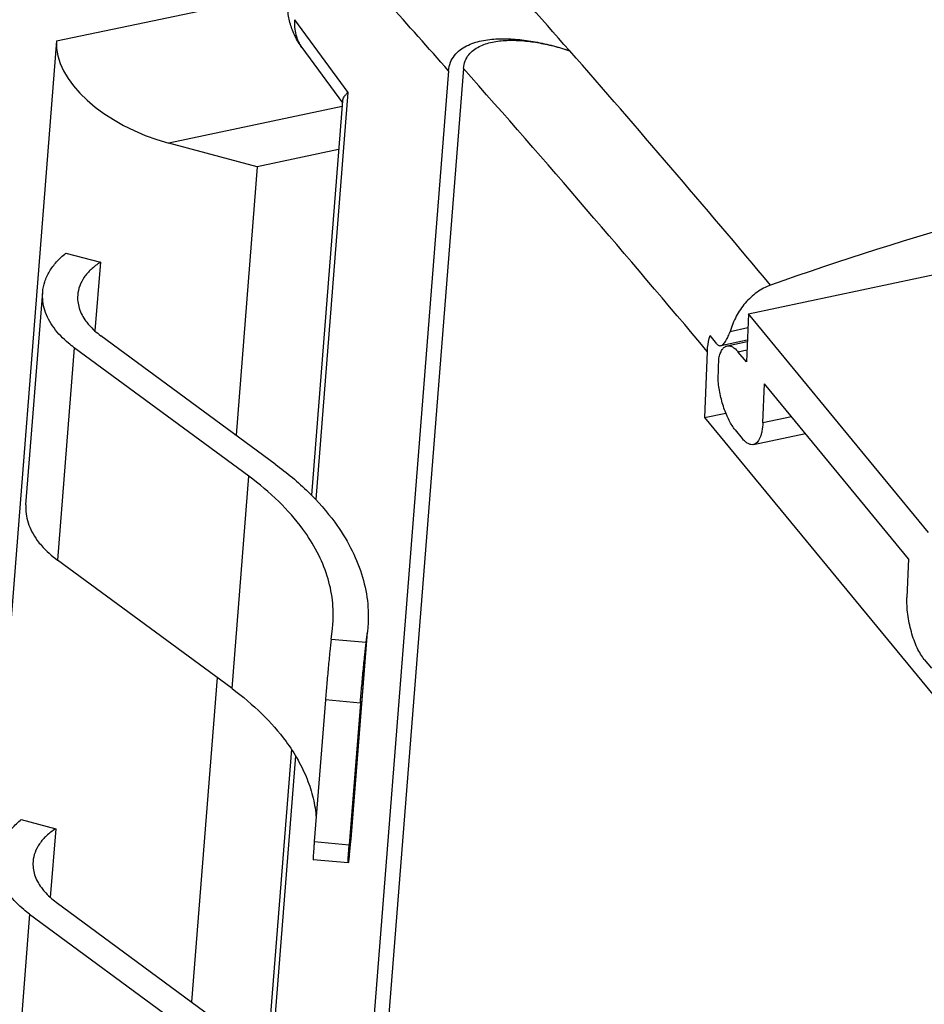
# Model space of a CAD drawing. Extents: x 0 to 420, y 0 to 297.
# Tile 26 of 33: x 347 to 357, y 235 to 246. Entities that reach past the tile are written whole.
import ezdxf

# ---------------------------------------------------------------- set-up
doc = ezdxf.new("R2010")
doc.units = 0
doc.header["$LTSCALE"] = 23.1
doc.layers.add('T-EM12-T00-1DXF_CONTINUOUS_LINE', color=7, linetype='CONTINUOUS')
doc.layers.add('T-REX12-TXX_DXF_CONTINUOUS_LINE', color=7, linetype='CONTINUOUS')

msp = doc.modelspace()

# ---------------------------------------------------------------- linework, layer by layer
at = {"layer": 'T-EM12-T00-1DXF_CONTINUOUS_LINE', "color": 9, "linetype": 'CONTINUOUS'}
for p, q in [((350.2943, 245.9958), (350.9015, 245.166)), ((353.4281, 245.6424), (353.4313, 245.6414)), ((350.9015, 245.166), (350.5357, 240.5199)), ((355.2594, 242.4399), (355.4612, 242.4826)), ((355.4505, 242.2249), (355.3525, 242.2042)), ((355.6321, 241.3988), (355.9587, 241.4679)), ((350.3054, 237.5955), (350.0268, 234.0568))]:
    msp.add_line(p, q, dxfattribs=at)
at = {"layer": 'T-EM12-T00-1DXF_CONTINUOUS_LINE', "color": 7, "linetype": 'CONTINUOUS'}
for p, q in [((350.3774, 245.6776), (350.8385, 245.0475)), ((352.0494, 245.4131), (347.5359, 188.0896)), ((352.2193, 245.4402), (347.6917, 187.9372)), ((350.8402, 245.0693), (350.486, 240.5706)), ((355.4678, 242.641), (366.3994, 244.9539)), ((355.4678, 242.641), (355.445, 242.0919)), ((357.5227, 240.1449), (355.4678, 242.641)), ((355.109, 242.2958), (355.0314, 242.3908)), ((355.1521, 242.2772), (355.4554, 242.3414)), ((355.2255, 242.2743), (355.4546, 242.3228)), ((354.9994, 242.2107), (354.9681, 241.456)), ((355.1216, 241.8916), (355.1316, 242.134)), ((355.445, 242.0919), (355.3525, 242.2042)), ((355.6321, 241.3988), (355.6505, 241.8423)), ((357.2945, 239.8454), (355.6505, 241.8423)), ((354.9681, 241.4563), (355.2104, 241.5076)), ((354.9681, 241.456), (357.623, 238.2311)), ((355.3158, 241.3172), (355.398, 241.2173)), ((355.525, 241.1472), (356.1192, 241.2729)), ((357.2945, 239.8454), (357.2761, 239.4019)), ((357.4734, 238.6963), (357.5556, 238.5964)), ((350.2578, 237.6722), (349.9771, 234.1075))]:
    msp.add_line(p, q, dxfattribs=at)
at = {"layer": 'T-EM12-T00-1DXF_CONTINUOUS_LINE', "color": 9, "linetype": 'CONTINUOUS'}
for centre, radius, start, end in [((231.4251, 139.0176), 162.0296, 41.151917, 42.234481), ((231.9988, 139.2721), 160.2438, 41.481047, 42.226643), ((223.4515, 132.0286), 172.6343, 39.987238, 41.156042), ((224.4936, 132.6777), 170.3797, 40.006623, 41.439635)]:
    msp.add_arc(centre, radius, start, end, dxfattribs=at)
at = {"layer": 'T-EM12-T00-1DXF_CONTINUOUS_LINE', "color": 7, "linetype": 'CONTINUOUS'}
msp.add_arc((368.5394, 206.9296), 38.2484, 101.95718, 109.57962, dxfattribs=at)
for points, knots in [([(350.3774, 245.6776), (350.3479, 245.7179), (350.2959, 245.8038), (350.2417, 245.9444), (350.2132, 246.0923), (350.2121, 246.1928), (350.2161, 246.2427)], [0, 0, 0, 0, 0.2499103, 0.4998953, 0.7499331, 1, 1, 1, 1]), ([(352.0494, 245.4131), (352.052, 245.4461), (352.066, 245.5092), (352.1137, 245.5903), (352.1785, 245.6526), (352.2542, 245.699), (352.3373, 245.7328), (352.4565, 245.7645), (352.6155, 245.7818), (352.8126, 245.7765), (353.0155, 245.7501), (353.222, 245.7054), (353.3592, 245.6651), (353.4281, 245.6424)], [0, 0, 0, 0, 0.0633003, 0.1215619, 0.1777406, 0.233836, 0.2908257, 0.3490935, 0.4696685, 0.5955503, 0.726188, 0.861114, 1, 1, 1, 1]), ([(352.2193, 245.4402), (352.2216, 245.4691), (352.2338, 245.5244), (352.2756, 245.5956), (352.3324, 245.6503), (352.3988, 245.6911), (352.4717, 245.7208), (352.5762, 245.7487), (352.7155, 245.7639), (352.8883, 245.7595), (353.0663, 245.7365), (353.2473, 245.6975), (353.3677, 245.6622), (353.4281, 245.6424)], [0, 0, 0, 0, 0.0633227, 0.1216077, 0.177802, 0.2339081, 0.2909031, 0.3491729, 0.4697447, 0.59562, 0.7262432, 0.8611469, 1, 1, 1, 1]), ([(350.8402, 245.0693), (350.8415, 245.0856), (350.8534, 245.1111), (350.8771, 245.1416), (350.8928, 245.1577), (350.9015, 245.166)], [0, 0, 0, 0, 0.4220714, 0.6895059, 1, 1, 1, 1]), ([(355.7218, 242.9664), (355.6663, 242.9467), (355.5596, 242.8904), (355.4264, 242.7669), (355.3237, 242.6139), (355.2772, 242.4991), (355.2594, 242.4399)], [0, 0, 0, 0, 0.2435403, 0.4916298, 0.7441306, 1, 1, 1, 1]), ([(355.1521, 242.2772), (355.1637, 242.2797), (355.1806, 242.2917), (355.1988, 242.3126), (355.2185, 242.3416), (355.24, 242.3841), (355.2536, 242.4207), (355.2594, 242.4399)], [0, 0, 0, 0, 0.1776659, 0.2902454, 0.4170837, 0.7003653, 1, 1, 1, 1]), ([(354.9994, 242.2107), (355, 242.2256), (355.0047, 242.2865), (355.0177, 242.3467), (355.0314, 242.3908)], [0, 0, 0, 0, 0.2436414, 1, 1, 1, 1]), ([(355.109, 242.2958), (355.112, 242.2922), (355.1181, 242.2859), (355.1289, 242.2791), (355.1405, 242.2759), (355.1483, 242.2764), (355.1521, 242.2772)], [0, 0, 0, 0, 0.282318, 0.5337309, 0.7668888, 1, 1, 1, 1]), ([(355.1316, 242.134), (355.1357, 242.1527), (355.145, 242.1865), (355.1658, 242.2299), (355.1887, 242.2567), (355.2094, 242.2695), (355.2201, 242.2732), (355.2255, 242.2743)], [0, 0, 0, 0, 0.3225979, 0.5907664, 0.8102367, 0.9072359, 1, 1, 1, 1]), ([(355.2255, 242.2743), (355.2352, 242.2764), (355.257, 242.2761), (355.2896, 242.2628), (355.3223, 242.2382), (355.3424, 242.2165), (355.3525, 242.2042)], [0, 0, 0, 0, 0.1960983, 0.4185839, 0.6842257, 1, 1, 1, 1]), ([(355.3158, 241.3172), (355.3032, 241.3324), (355.2789, 241.3669), (355.2462, 241.4251), (355.2157, 241.4919), (355.1784, 241.5921), (355.1427, 241.7256), (355.1262, 241.8361), (355.1216, 241.8916)], [0, 0, 0, 0, 0.0963337, 0.2056337, 0.3260384, 0.4551382, 0.7279673, 1, 1, 1, 1]), ([(355.6321, 241.3988), (355.6308, 241.366), (355.6263, 241.3189), (355.6129, 241.2607), (355.6006, 241.2247), (355.5856, 241.1949), (355.5681, 241.1715), (355.5479, 241.1549), (355.5326, 241.1488), (355.525, 241.1472)], [0, 0, 0, 0, 0.3402685, 0.4876518, 0.6185811, 0.7331148, 0.832505, 0.9197387, 1, 1, 1, 1]), ([(355.525, 241.1472), (355.5153, 241.1452), (355.4935, 241.1455), (355.4609, 241.1588), (355.4282, 241.1834), (355.4081, 241.205), (355.398, 241.2173)], [0, 0, 0, 0, 0.1960981, 0.4185846, 0.6842251, 1, 1, 1, 1]), ([(357.4734, 238.6963), (357.458, 238.715), (357.4284, 238.7584), (357.3897, 238.8325), (357.3548, 238.9182), (357.3248, 239.0122), (357.3011, 239.1109), (357.2844, 239.2108), (357.2754, 239.3079), (357.2748, 239.3714), (357.2761, 239.4019)], [0, 0, 0, 0, 0.0977282, 0.2107571, 0.3360627, 0.4697896, 0.6075853, 0.7448717, 0.8770983, 1, 1, 1, 1])]:
    msp.add_open_spline(points, degree=3, knots=knots, dxfattribs=at)
at = {"layer": 'T-EM12-T00-1DXF_CONTINUOUS_LINE', "color": 9, "linetype": 'CONTINUOUS'}
msp.add_open_spline([(350.2943, 245.9958), (350.292, 245.9665), (350.2917, 245.9086), (350.3057, 245.8244), (350.3337, 245.7463), (350.3615, 245.6993), (350.3774, 245.6776)], degree=3, knots=[0, 0, 0, 0, 0.2627341, 0.5150063, 0.7595607, 1, 1, 1, 1], dxfattribs=at)
at = {"layer": 'T-REX12-TXX_DXF_CONTINUOUS_LINE', "color": 9, "linetype": 'CONTINUOUS'}
for p, q in [((347.5798, 245.7533), (350.2215, 246.3123)), ((350.8351, 245.0045), (348.8607, 244.5868)), ((347.782, 242.2526), (347.5912, 239.8289)), ((349.5806, 238.3638), (349.7714, 240.7874)), ((350.933, 236.585), (351.1238, 239.0087)), ((350.7118, 238.929), (351.11, 238.8922)), ((351.0436, 238.1972), (350.6454, 238.234)), ((350.5182, 236.6183), (350.9164, 236.5815)), ((347.2731, 235.7895), (347.0823, 233.3659))]:
    msp.add_line(p, q, dxfattribs=at)
at = {"layer": 'T-REX12-TXX_DXF_CONTINUOUS_LINE', "color": 7, "linetype": 'CONTINUOUS'}
for p, q in [((347.5798, 245.7533), (344.9844, 212.7917)), ((349.8691, 244.3177), (348.8607, 244.5868)), ((350.7965, 244.514), (349.8691, 244.3177)), ((349.8691, 244.3177), (349.6278, 241.2536)), ((347.6869, 243.3327), (348.0793, 243.228)), ((348.0793, 243.228), (348.0176, 242.4446)), ((347.2314, 240.4619), (347.4222, 242.8855)), ((350.0743, 240.9248), (348.0848, 242.39)), ((349.7714, 240.7874), (347.782, 242.2526)), ((349.5806, 238.3638), (347.5912, 239.8289)), ((350.7256, 239.0455), (350.7309, 239.0996)), ((351.1297, 239.0682), (351.1238, 239.0087)), ((350.7118, 238.929), (350.7256, 239.0455)), ((350.9389, 236.6445), (351.125, 239.0086)), ((351.11, 238.8922), (351.1238, 239.0087)), ((349.4102, 238.4893), (349.119, 234.7905)), ((350.6454, 238.234), (350.5182, 236.6183)), ((351.0436, 238.1972), (350.9164, 236.5815)), ((347.178, 236.8696), (347.5704, 236.7649)), ((347.5704, 236.7649), (347.5087, 235.9815)), ((350.933, 236.585), (350.9388, 236.6445)), ((350.9192, 236.4686), (350.933, 236.585)), ((350.9049, 236.3746), (350.5067, 236.4115)), ((347.5759, 235.9269), (349.5654, 234.4617)), ((347.2731, 235.7895), (349.2625, 234.3244))]:
    msp.add_line(p, q, dxfattribs=at)
msp.add_ellipse((348.9243, 245.3946), major_axis=(1.3187, -0.4787), ratio=0.5634703, start_param=-2.987101, end_param=-1.4163047, dxfattribs=at)
for points, knots in [([(347.4222, 242.8855), (347.4254, 242.9266), (347.4422, 243.0096), (347.4968, 243.1276), (347.5793, 243.2378), (347.6487, 243.3022), (347.6869, 243.3327)], [0, 0, 0, 0, 0.2312266, 0.4707432, 0.7254323, 1, 1, 1, 1]), ([(348.0793, 243.228), (348.0423, 243.2042), (347.9749, 243.153), (347.8937, 243.0616), (347.8399, 242.9613), (347.8238, 242.8894), (347.821, 242.8541)], [0, 0, 0, 0, 0.2807661, 0.5371284, 0.7740391, 1, 1, 1, 1]), ([(347.5511, 242.4787), (347.5281, 242.5101), (347.4875, 242.5745), (347.4442, 242.6772), (347.4211, 242.7814), (347.4195, 242.8514), (347.4222, 242.8855)], [0, 0, 0, 0, 0.268524, 0.5218067, 0.7638876, 1, 1, 1, 1]), ([(347.821, 242.8541), (347.819, 242.8291), (347.8201, 242.7778), (347.8432, 242.6735), (347.8828, 242.6005), (347.9155, 242.5558)], [0, 0, 0, 0, 0.2365195, 0.4790171, 1, 1, 1, 1]), ([(347.9155, 242.5558), (347.9265, 242.5407), (347.9762, 242.479), (348.0361, 242.4259), (348.0848, 242.39)], [0, 0, 0, 0, 0.2355609, 1, 1, 1, 1]), ([(347.782, 242.2526), (347.759, 242.2696), (347.6742, 242.3363), (347.598, 242.4147), (347.5511, 242.4787)], [0, 0, 0, 0, 0.2652716, 1, 1, 1, 1]), ([(350.0743, 240.9248), (350.2069, 240.8271), (350.4508, 240.6231), (350.6617, 240.3844), (350.7515, 240.2616)], [0, 0, 0, 0, 0.519846, 1, 1, 1, 1]), ([(350.3871, 240.1845), (350.3055, 240.2961), (350.1137, 240.5131), (349.892, 240.6986), (349.7714, 240.7874)], [0, 0, 0, 0, 0.480154, 1, 1, 1, 1]), ([(347.2314, 240.4619), (347.2287, 240.4277), (347.2302, 240.3578), (347.2533, 240.2535), (347.2967, 240.1509), (347.3373, 240.0865), (347.3603, 240.055)], [0, 0, 0, 0, 0.2361124, 0.4781933, 0.731476, 1, 1, 1, 1]), ([(350.7515, 240.2616), (350.819, 240.1693), (350.9381, 239.9805), (351.0653, 239.6794), (351.1331, 239.3736), (351.1376, 239.1684), (351.1297, 239.0682)], [0, 0, 0, 0, 0.2685204, 0.521805, 0.7638834, 1, 1, 1, 1]), ([(350.7309, 239.0996), (350.7381, 239.1907), (350.734, 239.3772), (350.6723, 239.6552), (350.5567, 239.929), (350.4485, 240.1006), (350.3871, 240.1845)], [0, 0, 0, 0, 0.2361197, 0.4781966, 0.731479, 1, 1, 1, 1]), ([(347.3603, 240.055), (347.3753, 240.0345), (347.443, 239.9503), (347.5247, 239.8779), (347.5912, 239.8289)], [0, 0, 0, 0, 0.2355609, 1, 1, 1, 1]), ([(350.7118, 238.929), (350.7061, 238.8817), (350.6945, 238.7737), (350.6774, 238.6009), (350.6605, 238.4166), (350.65, 238.293), (350.6454, 238.234)], [0, 0, 0, 0, 0.2048002, 0.4667455, 0.7459769, 1, 1, 1, 1]), ([(351.0436, 238.1972), (351.0483, 238.2562), (351.0587, 238.3798), (351.0756, 238.5641), (351.0928, 238.7369), (351.1044, 238.8449), (351.11, 238.8922)], [0, 0, 0, 0, 0.2540231, 0.5332545, 0.7951998, 1, 1, 1, 1]), ([(349.5806, 238.3638), (349.7012, 238.275), (349.9229, 238.0895), (350.1146, 237.8725), (350.1963, 237.7609)], [0, 0, 0, 0, 0.519846, 1, 1, 1, 1]), ([(350.1963, 237.7609), (350.2459, 237.693), (350.3356, 237.5549), (350.4403, 237.3371), (350.5107, 237.1157), (350.5344, 236.9655), (350.5402, 236.8911)], [0, 0, 0, 0, 0.2664011, 0.5202128, 0.7637523, 1, 1, 1, 1]), ([(346.9133, 236.4225), (346.9166, 236.4635), (346.9334, 236.5465), (346.988, 236.6646), (347.0704, 236.7748), (347.1398, 236.8391), (347.178, 236.8696)], [0, 0, 0, 0, 0.2312266, 0.4707432, 0.7254323, 1, 1, 1, 1]), ([(347.5704, 236.7649), (347.5334, 236.7411), (347.466, 236.6899), (347.3848, 236.5985), (347.331, 236.4982), (347.3149, 236.4264), (347.3121, 236.3911)], [0, 0, 0, 0, 0.2807661, 0.5371284, 0.7740391, 1, 1, 1, 1]), ([(350.5182, 236.6183), (350.517, 236.6031), (350.5148, 236.5743), (350.5118, 236.5336), (350.5094, 236.4981), (350.5078, 236.4721), (350.5068, 236.4543), (350.5063, 236.4432), (350.506, 236.4338), (350.5058, 236.426), (350.5058, 236.42), (350.5059, 236.4156), (350.5061, 236.413), (350.5064, 236.4118), (350.5066, 236.4115), (350.5067, 236.4115)], [0, 0, 0, 0, 0.2203242, 0.417929, 0.5900392, 0.7342839, 0.7953143, 0.8486576, 0.8941377, 0.9315944, 0.9609138, 0.9820102, 0.9948772, 0.9983001, 1, 1, 1, 1]), ([(350.9049, 236.3746), (350.9048, 236.3747), (350.9046, 236.375), (350.9043, 236.3762), (350.9041, 236.3788), (350.904, 236.3831), (350.904, 236.3892), (350.9042, 236.397), (350.9046, 236.4064), (350.9051, 236.4174), (350.906, 236.4353), (350.9076, 236.4613), (350.91, 236.4968), (350.913, 236.5375), (350.9152, 236.5663), (350.9164, 236.5815)], [0, 0, 0, 0, 0.0016999, 0.0051228, 0.0179898, 0.0390862, 0.0684056, 0.1058623, 0.1513424, 0.2046857, 0.2657161, 0.4099608, 0.582071, 0.7796758, 1, 1, 1, 1]), ([(347.3121, 236.3911), (347.3101, 236.366), (347.3113, 236.3147), (347.3343, 236.2104), (347.3739, 236.1374), (347.4066, 236.0927)], [0, 0, 0, 0, 0.2365195, 0.4790171, 1, 1, 1, 1]), ([(350.9192, 236.4686), (350.9183, 236.4614), (350.9167, 236.4479), (350.9143, 236.429), (350.9121, 236.4129), (350.9102, 236.3995), (350.9086, 236.3891), (350.9073, 236.3822), (350.9065, 236.3782), (350.9059, 236.3763), (350.9055, 236.3752), (350.9051, 236.3746), (350.9049, 236.3746)], [0, 0, 0, 0, 0.2276106, 0.4278935, 0.5994816, 0.7413873, 0.852788, 0.9330225, 0.961339, 0.9817719, 0.9944248, 1, 1, 1, 1]), ([(347.4066, 236.0927), (347.4176, 236.0777), (347.4673, 236.0159), (347.5272, 235.9628), (347.5759, 235.9269)], [0, 0, 0, 0, 0.2355609, 1, 1, 1, 1]), ([(347.2731, 235.7895), (347.2501, 235.8065), (347.1653, 235.8732), (347.0891, 235.9516), (347.0422, 236.0156)], [0, 0, 0, 0, 0.2652716, 1, 1, 1, 1])]:
    msp.add_open_spline(points, degree=3, knots=knots, dxfattribs=at)

doc.saveas('drawing.dxf')
